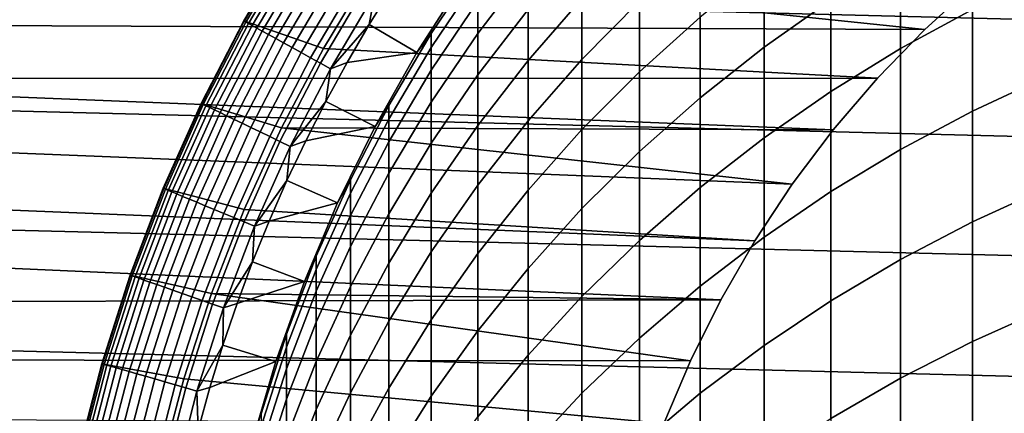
# Model space of a CAD drawing. Header units: metres. Extents: x -22 to 95, y -240 to 22.
# Tile 63 of 180: x -15.16 to -6.24, y 3.7 to 7.27. Entities that reach past the tile are written whole.
import ezdxf

# ---------------------------------------------------------------- set-up
doc = ezdxf.new("R2010")
doc.units = ezdxf.units.M
doc.layers.add('solid_10_151_013_XXX', color=7, linetype='CONTINUOUS')

msp = doc.modelspace()

# ---------------------------------------------------------------- linework, layer by layer
at = {"layer": 'solid_10_151_013_XXX'}
for points in [[(-20.217182, 8.675555), (20.630594, 7.640606), (20.99091, 6.586448), (-20.630594, 7.640606)], [(-8.417112, 7.017281, 261.707184), (-7.812062, 7.443634, 261.867065), (-7.812062, 8.18586, 259.761108), (-8.417112, 7.753473, 259.618347)], [(-7.182433, 7.005773, 264.105072), (-6.530205, 7.360343, 264.254425), (-6.530205, 8.197791, 262.149872), (-7.182433, 7.83755, 262.014801)], [(-11.010072, 7.14224, 250.584549), (-10.554725, 7.739616, 250.680618), (-10.554725, 8.03573, 248.571747), (-11.010072, 7.435001, 248.499573)], [(-13.12835, 7.255786, 136.199997), (-12.700861, 7.980484, 136.199997), (-12.700766, 7.980624, 135.199997), (-13.128362, 7.255754, 135.199997)], [(-12.408117, 7.007205, 135.199997), (-13.128362, 7.255754, 135.199997), (-12.700766, 7.980624, 135.199997), (-11.987794, 7.704232, 135.199997)], [(-13.12368, 7.253202, 136.303177), (-12.696344, 7.977642, 136.303177), (-12.700861, 7.980484, 136.199997), (-13.12835, 7.255786, 136.199997)], [(-13.109453, 7.245339, 136.406677), (-12.682581, 7.968994, 136.406677), (-12.696344, 7.977642, 136.303177), (-13.12368, 7.253202, 136.303177)], [(-13.085826, 7.23228, 136.507919), (-12.659722, 7.954631, 136.507919), (-12.682581, 7.968994, 136.406677), (-13.109453, 7.245339, 136.406677)], [(-13.053057, 7.21417, 136.605774), (-12.62802, 7.934711, 136.605774), (-12.659722, 7.954631, 136.507919), (-13.085826, 7.23228, 136.507919)], [(-10.066169, 6.907081, 257.072388), (-9.545941, 7.436059, 257.223969), (-9.545941, 7.993223, 255.121994), (-10.066169, 7.458624, 254.991638)], [(-9.545941, 6.795556, 259.302063), (-8.995679, 7.289552, 259.465149), (-8.995679, 7.936163, 257.367249), (-9.545941, 7.436059, 257.223969)], [(-13.011506, 7.191205, 136.699188), (-12.587822, 7.909453, 136.699188), (-12.62802, 7.934711, 136.605774), (-13.053057, 7.21417, 136.605774)], [(-12.961629, 7.163639, 136.787109), (-12.53957, 7.879134, 136.787109), (-12.587822, 7.909453, 136.699188), (-13.011506, 7.191205, 136.699188)], [(-12.903975, 7.131775, 136.868591), (-12.483792, 7.844087, 136.868591), (-12.53957, 7.879134, 136.787109), (-12.961629, 7.163639, 136.787109)], [(-10.554725, 6.896527, 254.854584), (-10.066169, 7.458624, 254.991638), (-10.066169, 7.926794, 252.890549), (-10.554725, 7.35968, 252.776001)], [(-12.839175, 7.095962, 136.942719), (-12.421103, 7.804697, 136.942719), (-12.483792, 7.844087, 136.868591), (-12.903975, 7.131775, 136.868591)], [(-12.767942, 7.056592, 137.008713), (-12.352189, 7.761395, 137.008713), (-12.421103, 7.804697, 136.942719), (-12.839175, 7.095962, 136.942719)], [(-12.691057, 7.014099, 137.065811), (-12.277808, 7.714658, 137.065811), (-12.352189, 7.761395, 137.008713), (-12.767942, 7.056592, 137.008713)], [(-11.010072, 7.770178, 244.302917), (-11.14387, 7.619984, 242.199997), (-11.560712, 6.971366, 242.199997), (-11.430777, 7.141048, 244.277847)], [(-11.430777, 7.016793, 246.354462), (-11.010072, 7.644424, 246.404587), (-11.010072, 7.770178, 244.302917), (-11.430777, 7.141048, 244.277847)], [(-7.812062, 6.618057, 263.941772), (-7.182433, 7.005773, 264.105072), (-7.182433, 7.83755, 262.014801), (-7.812062, 7.443634, 261.867065)], [(-6.961338, 7.179115, 135), (-6.506188, 7.594039, 135), (-18.990273, 7.721365, 135), (-19.18277, 7.229879, 135)], [(-12.609365, 6.968949, 137.113419), (-12.198775, 7.664999, 137.113419), (-12.277808, 7.714658, 137.065811), (-12.691057, 7.014099, 137.065811)], [(-11.987794, 7.704232, 136), (-12.408117, 7.007205, 136), (-12.408117, 7.007205, 135.199997), (-11.987794, 7.704232, 135.199997)], [(-11.987794, 7.704232, 136), (-6.961303, 7.179155, 136), (-7.390088, 6.736942, 136), (-12.408117, 7.007205, 136)], [(-11.987794, 7.704232, 136), (-6.50626, 7.593978, 136), (-6.961303, 7.179155, 136)], [(-11.010072, 6.766608, 252.656204), (-10.554725, 7.35968, 252.776001), (-10.554725, 7.739616, 250.680618), (-11.010072, 7.14224, 250.584549)], [(-8.995679, 6.559834, 261.535614), (-8.417112, 7.017281, 261.707184), (-8.417112, 7.753473, 259.618347), (-8.995679, 7.289552, 259.465149)], [(-6.530205, 6.439676, 266.323914), (-5.85743, 6.754353, 266.471466), (-5.85743, 7.680652, 264.389343), (-6.530205, 7.360343, 264.254425)], [(-20.630594, 7.640606), (20.99091, 6.586448), (21.297699, 5.514322), (-20.99091, 6.586448)], [(-12.523761, 6.921638, 137.150986), (-12.115959, 7.612962, 137.150986), (-12.198775, 7.664999, 137.113419), (-12.609365, 6.968949, 137.113419)], [(-12.435186, 6.872685, 137.178131), (-12.03027, 7.559119, 137.178131), (-12.115959, 7.612962, 137.150986), (-12.523761, 6.921638, 137.150986)], [(-11.560719, 6.971355, 137.199997), (-11.143885, 7.619962, 137.199997), (-11.780527, 7.564328, 137.199997), (-11.99189, 7.224579, 137.199997)], [(-11.560712, 6.971366, 242.199997), (-11.14387, 7.619984, 242.199997), (-11.143885, 7.619962, 137.199997), (-11.560719, 6.971355, 137.199997)], [(-11.430777, 6.809866, 248.424469), (-11.010072, 7.435001, 248.499573), (-11.010072, 7.644424, 246.404587), (-11.430777, 7.016793, 246.354462)], [(-6.961303, 7.179155, 136), (-6.50626, 7.593978, 136), (-6.506188, 7.594039, 135), (-6.961338, 7.179115, 135)], [(-12.344614, 6.822627, 137.194519), (-11.942646, 7.504062, 137.194519), (-12.03027, 7.559119, 137.178131), (-12.435186, 6.872685, 137.178131)], [(-12.344614, 6.822627, 137.194519), (-11.99189, 7.224579, 137.199997), (-11.942646, 7.504062, 137.194519)], [(-11.942646, 7.504062, 137.194519), (-11.99189, 7.224579, 137.199997), (-11.780527, 7.564328, 137.199997)], [(-11.430777, 6.520597, 250.484589), (-11.010072, 7.14224, 250.584549), (-11.010072, 7.435001, 248.499573), (-11.430777, 6.809866, 248.424469)], [(-10.554725, 6.350893, 256.913055), (-10.066169, 6.907081, 257.072388), (-10.066169, 7.458624, 254.991638), (-10.554725, 6.896527, 254.854584)], [(-10.066169, 6.273039, 259.129517), (-9.545941, 6.795556, 259.302063), (-9.545941, 7.436059, 257.223969), (-10.066169, 6.907081, 257.072388)], [(-8.417112, 6.198416, 263.765015), (-7.812062, 6.618057, 263.941772), (-7.812062, 7.443634, 261.867065), (-8.417112, 7.017281, 261.707184)], [(-11.010072, 6.308701, 254.711243), (-10.554725, 6.896527, 254.854584), (-10.554725, 7.35968, 252.776001), (-11.010072, 6.766608, 252.656204)], [(-7.182433, 6.09134, 266.160553), (-6.530205, 6.439676, 266.323914), (-6.530205, 7.360343, 264.254425), (-7.182433, 7.005773, 264.105072)], [(-7.390082, 6.736959, 135), (-6.961338, 7.179115, 135), (-19.18277, 7.229879, 135), (-19.362616, 6.733426, 135)], [(-13.12835, 7.255786, 136.199997), (-13.128362, 7.255754, 135.199997), (-13.51455, 6.508225, 135.199997), (-13.514532, 6.508258, 136.199997)], [(-12.787956, 6.287349, 135.199997), (-13.51455, 6.508225, 135.199997), (-13.128362, 7.255754, 135.199997), (-12.408117, 7.007205, 135.199997)], [(-13.509725, 6.50594, 136.303177), (-13.12368, 7.253202, 136.303177), (-13.12835, 7.255786, 136.199997), (-13.514532, 6.508258, 136.199997)], [(-13.495079, 6.498888, 136.406677), (-13.109453, 7.245339, 136.406677), (-13.12368, 7.253202, 136.303177), (-13.509725, 6.50594, 136.303177)], [(-13.470757, 6.487175, 136.507919), (-13.085826, 7.23228, 136.507919), (-13.109453, 7.245339, 136.406677), (-13.495079, 6.498888, 136.406677)], [(-13.437023, 6.47093, 136.605774), (-13.053057, 7.21417, 136.605774), (-13.085826, 7.23228, 136.507919), (-13.470757, 6.487175, 136.507919)], [(-12.344614, 6.822627, 137.194519), (-12.193365, 6.879079, 137.199997), (-11.99189, 7.224579, 137.199997)], [(-11.560719, 6.971355, 137.199997), (-11.99189, 7.224579, 137.199997), (-12.193365, 6.879079, 137.199997)], [(-9.545941, 6.072731, 261.352966), (-8.995679, 6.559834, 261.535614), (-8.995679, 7.289552, 259.465149), (-9.545941, 6.795556, 259.302063)], [(-13.39425, 6.450331, 136.699188), (-13.011506, 7.191205, 136.699188), (-13.053057, 7.21417, 136.605774), (-13.437023, 6.47093, 136.605774)], [(-13.342907, 6.425605, 136.787109), (-12.961629, 7.163639, 136.787109), (-13.011506, 7.191205, 136.699188), (-13.39425, 6.450331, 136.699188)], [(-13.283556, 6.397024, 136.868591), (-12.903975, 7.131775, 136.868591), (-12.961629, 7.163639, 136.787109), (-13.342907, 6.425605, 136.787109)], [(-11.430777, 7.141048, 244.277847), (-11.560712, 6.971366, 242.199997), (-11.939844, 6.300009, 242.199997), (-11.815516, 6.489337, 244.251877)], [(-11.815516, 6.366636, 246.302536), (-11.430777, 7.016793, 246.354462), (-11.430777, 7.141048, 244.277847), (-11.815516, 6.489337, 244.251877)], [(-11.430777, 6.149442, 252.53154), (-11.010072, 6.766608, 252.656204), (-11.010072, 7.14224, 250.584549), (-11.430777, 6.520597, 250.484589)], [(-7.390088, 6.736942, 136), (-6.961303, 7.179155, 136), (-6.961338, 7.179115, 135), (-7.390082, 6.736959, 135)], [(-13.21685, 6.3649, 136.942719), (-12.839175, 7.095962, 136.942719), (-12.903975, 7.131775, 136.868591), (-13.283556, 6.397024, 136.868591)], [(-13.143522, 6.329587, 137.008713), (-12.767942, 7.056592, 137.008713), (-12.839175, 7.095962, 136.942719), (-13.21685, 6.3649, 136.942719)], [(-13.064375, 6.291471, 137.065811), (-12.691057, 7.014099, 137.065811), (-12.767942, 7.056592, 137.008713), (-13.143522, 6.329587, 137.008713)], [(-12.98028, 6.250973, 137.113419), (-12.609365, 6.968949, 137.113419), (-12.691057, 7.014099, 137.065811), (-13.064375, 6.291471, 137.065811)], [(-12.892159, 6.208536, 137.150986), (-12.523761, 6.921638, 137.150986), (-12.609365, 6.968949, 137.113419), (-12.98028, 6.250973, 137.113419)], [(-12.408117, 7.007205, 136), (-12.787956, 6.287349, 136), (-12.787956, 6.287349, 135.199997), (-12.408117, 7.007205, 135.199997)], [(-12.408117, 7.007205, 136), (-7.390088, 6.736942, 136), (-7.79083, 6.269212, 136), (-12.787956, 6.287349, 136)], [(-11.939835, 6.300026, 137.199997), (-11.560719, 6.971355, 137.199997), (-12.193365, 6.879079, 137.199997), (-12.384959, 6.527841, 137.199997)], [(-11.939844, 6.300009, 242.199997), (-11.560712, 6.971366, 242.199997), (-11.560719, 6.971355, 137.199997), (-11.939835, 6.300026, 137.199997)], [(-11.815516, 6.162295, 248.346664), (-11.430777, 6.809866, 248.424469), (-11.430777, 7.016793, 246.354462), (-11.815516, 6.366636, 246.302536)], [(-8.995679, 5.74817, 263.575378), (-8.417112, 6.198416, 263.765015), (-8.417112, 7.017281, 261.707184), (-8.995679, 6.559834, 261.535614)], [(-7.812062, 5.710442, 265.981903), (-7.182433, 6.09134, 266.160553), (-7.182433, 7.005773, 264.105072), (-7.812062, 6.618057, 263.941772)], [(-12.800979, 6.164626, 137.178131), (-12.435186, 6.872685, 137.178131), (-12.523761, 6.921638, 137.150986), (-12.892159, 6.208536, 137.150986)], [(-12.707741, 6.119726, 137.194519), (-12.344614, 6.822627, 137.194519), (-12.435186, 6.872685, 137.178131), (-12.800979, 6.164626, 137.178131)], [(-12.344614, 6.822627, 137.194519), (-12.384959, 6.527841, 137.199997), (-12.193365, 6.879079, 137.199997)], [(-11.010072, 5.769248, 256.746399), (-10.554725, 6.350893, 256.913055), (-10.554725, 6.896527, 254.854584), (-11.010072, 6.308701, 254.711243)], [(-10.554725, 5.723646, 258.94812), (-10.066169, 6.273039, 259.129517), (-10.066169, 6.907081, 257.072388), (-10.554725, 6.350893, 256.913055)], [(-12.707741, 6.119726, 137.194519), (-12.384959, 6.527841, 137.199997), (-12.344614, 6.822627, 137.194519)], [(-11.815516, 5.87664, 250.381042), (-11.430777, 6.520597, 250.484589), (-11.430777, 6.809866, 248.424469), (-11.815516, 6.162295, 248.346664)], [(-10.066169, 5.557507, 261.159729), (-9.545941, 6.072731, 261.352966), (-9.545941, 6.795556, 259.302063), (-10.066169, 6.273039, 259.129517)], [(-8.161953, 5.777755, 135), (-7.790793, 6.269247, 135), (-19.362616, 6.733426, 135), (-19.529554, 6.232685, 135)], [(-7.790793, 6.269247, 135), (-7.390082, 6.736959, 135), (-19.362616, 6.733426, 135)], [(-11.430777, 5.696995, 254.562088), (-11.010072, 6.308701, 254.711243), (-11.010072, 6.766608, 252.656204), (-11.430777, 6.149442, 252.53154)], [(-7.79083, 6.269212, 136), (-7.390088, 6.736942, 136), (-7.390082, 6.736959, 135), (-7.790793, 6.269247, 135)], [(-6.530205, 5.437254, 268.355042), (-5.85743, 5.745799, 268.515045), (-5.85743, 6.754353, 266.471466), (-6.530205, 6.439676, 266.323914)], [(-8.417112, 5.29818, 265.788574), (-7.812062, 5.710442, 265.981903), (-7.812062, 6.618057, 263.941772), (-8.417112, 6.198416, 263.765015)], [(-20.99091, 6.586448), (21.297699, 5.514322), (21.54973, 4.428241), (-21.297699, 5.514322)], [(-12.707741, 6.119726, 137.194519), (-12.566328, 6.171495, 137.199997), (-12.384959, 6.527841, 137.199997)], [(-11.939835, 6.300026, 137.199997), (-12.384959, 6.527841, 137.199997), (-12.566328, 6.171495, 137.199997)], [(-11.815516, 5.510126, 252.40242), (-11.430777, 6.149442, 252.53154), (-11.430777, 6.520597, 250.484589), (-11.815516, 5.87664, 250.381042)], [(-9.545941, 5.268736, 263.373413), (-8.995679, 5.74817, 263.575378), (-8.995679, 6.559834, 261.535614), (-9.545941, 6.072731, 261.352966)], [(-13.858192, 5.740253, 136.199997), (-13.514532, 6.508258, 136.199997), (-13.51455, 6.508225, 135.199997), (-13.858117, 5.740417, 135.199997)], [(-13.853263, 5.738209, 136.303177), (-13.509725, 6.50594, 136.303177), (-13.514532, 6.508258, 136.199997), (-13.858192, 5.740253, 136.199997)], [(-13.125929, 5.547277, 135.199997), (-13.858117, 5.740417, 135.199997), (-13.51455, 6.508225, 135.199997), (-12.787956, 6.287349, 135.199997)], [(-13.838244, 5.731988, 136.406677), (-13.495079, 6.498888, 136.406677), (-13.509725, 6.50594, 136.303177), (-13.853263, 5.738209, 136.303177)], [(-13.813303, 5.721658, 136.507919), (-13.470757, 6.487175, 136.507919), (-13.495079, 6.498888, 136.406677), (-13.838244, 5.731988, 136.406677)], [(-13.778712, 5.70733, 136.605774), (-13.437023, 6.47093, 136.605774), (-13.470757, 6.487175, 136.507919), (-13.813303, 5.721658, 136.507919)], [(-13.734852, 5.689162, 136.699188), (-13.39425, 6.450331, 136.699188), (-13.437023, 6.47093, 136.605774), (-13.778712, 5.70733, 136.605774)], [(-13.682202, 5.667354, 136.787109), (-13.342907, 6.425605, 136.787109), (-13.39425, 6.450331, 136.699188), (-13.734852, 5.689162, 136.699188)], [(-13.621343, 5.642145, 136.868591), (-13.283556, 6.397024, 136.868591), (-13.342907, 6.425605, 136.787109), (-13.682202, 5.667354, 136.787109)], [(-11.815516, 6.489337, 244.251877), (-11.939844, 6.300009, 242.199997), (-12.280032, 5.608103, 242.199997), (-12.163079, 5.817096, 244.225082)], [(-12.163079, 5.695997, 246.248962), (-11.815516, 6.366636, 246.302536), (-11.815516, 6.489337, 244.251877), (-12.163079, 5.817096, 244.225082)], [(-7.182433, 5.095706, 268.177917), (-6.530205, 5.437254, 268.355042), (-6.530205, 6.439676, 266.323914), (-7.182433, 6.09134, 266.160553)], [(-13.55294, 5.613812, 136.942719), (-13.21685, 6.3649, 136.942719), (-13.283556, 6.397024, 136.868591), (-13.621343, 5.642145, 136.868591)], [(-13.477748, 5.582666, 137.008713), (-13.143522, 6.329587, 137.008713), (-13.21685, 6.3649, 136.942719), (-13.55294, 5.613812, 136.942719)], [(-12.163079, 5.494324, 248.266418), (-11.815516, 6.162295, 248.346664), (-11.815516, 6.366636, 246.302536), (-12.163079, 5.695997, 246.248962)], [(-11.010072, 5.149104, 258.758423), (-10.554725, 5.723646, 258.94812), (-10.554725, 6.350893, 256.913055), (-11.010072, 5.769248, 256.746399)], [(-13.396588, 5.549048, 137.065811), (-13.064375, 6.291471, 137.065811), (-13.143522, 6.329587, 137.008713), (-13.477748, 5.582666, 137.008713)], [(-13.310354, 5.513329, 137.113419), (-12.98028, 6.250973, 137.113419), (-13.064375, 6.291471, 137.065811), (-13.396588, 5.549048, 137.065811)], [(-13.219992, 5.4759, 137.150986), (-12.892159, 6.208536, 137.150986), (-12.98028, 6.250973, 137.113419), (-13.310354, 5.513329, 137.113419)], [(-12.787956, 6.287349, 136), (-13.125929, 5.547277, 136), (-13.125929, 5.547277, 135.199997), (-12.787956, 6.287349, 135.199997)], [(-12.787956, 6.287349, 136), (-8.16188, 5.777853, 136), (-8.502191, 5.264281, 136), (-13.125929, 5.547277, 136)], [(-12.787956, 6.287349, 136), (-7.79083, 6.269212, 136), (-8.16188, 5.777853, 136)], [(-12.280021, 5.608124, 137.199997), (-11.939835, 6.300026, 137.199997), (-12.566328, 6.171495, 137.199997), (-12.73749, 5.810016, 137.199997)], [(-12.280032, 5.608103, 242.199997), (-11.939844, 6.300009, 242.199997), (-11.939835, 6.300026, 137.199997), (-12.280021, 5.608124, 137.199997)], [(-11.430777, 5.163972, 256.572968), (-11.010072, 5.769248, 256.746399), (-11.010072, 6.308701, 254.711243), (-11.430777, 5.696995, 254.562088)], [(-10.554725, 5.01578, 260.956573), (-10.066169, 5.557507, 261.159729), (-10.066169, 6.273039, 259.129517), (-10.554725, 5.723646, 258.94812)], [(-8.16188, 5.777853, 136), (-7.79083, 6.269212, 136), (-7.790793, 6.269247, 135), (-8.161953, 5.777755, 135)], [(-8.502153, 5.264345, 135), (-8.161953, 5.777755, 135), (-19.529554, 6.232685, 135), (-19.683601, 5.727629, 135)], [(-13.126493, 5.437171, 137.178131), (-12.800979, 6.164626, 137.178131), (-12.892159, 6.208536, 137.150986), (-13.219992, 5.4759, 137.150986)], [(-13.030885, 5.397569, 137.194519), (-12.707741, 6.119726, 137.194519), (-12.800979, 6.164626, 137.178131), (-13.126493, 5.437171, 137.178131)], [(-12.707741, 6.119726, 137.194519), (-12.73749, 5.810016, 137.199997), (-12.566328, 6.171495, 137.199997)], [(-12.163079, 5.212399, 250.274231), (-11.815516, 5.87664, 250.381042), (-11.815516, 6.162295, 248.346664), (-12.163079, 5.494324, 248.266418)], [(-8.995679, 4.855851, 265.581116), (-8.417112, 5.29818, 265.788574), (-8.417112, 6.198416, 263.765015), (-8.995679, 5.74817, 263.575378)], [(-13.030885, 5.397569, 137.194519), (-12.73749, 5.810016, 137.199997), (-12.707741, 6.119726, 137.194519)], [(-11.815516, 5.063333, 254.407562), (-11.430777, 5.696995, 254.562088), (-11.430777, 6.149442, 252.53154), (-11.815516, 5.510126, 252.40242)], [(-10.066169, 4.761622, 263.159821), (-9.545941, 5.268736, 263.373413), (-9.545941, 6.072731, 261.352966), (-10.066169, 5.557507, 261.159729)], [(-7.812062, 4.722231, 267.984253), (-7.182433, 5.095706, 268.177917), (-7.182433, 6.09134, 266.160553), (-7.812062, 5.710442, 265.981903)], [(-13.030885, 5.397569, 137.194519), (-12.898174, 5.443995, 137.199997), (-12.73749, 5.810016, 137.199997)], [(-12.280021, 5.608124, 137.199997), (-12.73749, 5.810016, 137.199997), (-12.898174, 5.443995, 137.199997)], [(-12.163079, 5.817096, 244.225082), (-12.280032, 5.608103, 242.199997), (-12.580164, 4.897904, 242.199997), (-12.472374, 5.126441, 244.197556)], [(-12.472374, 5.006987, 246.193939), (-12.163079, 5.695997, 246.248962), (-12.163079, 5.817096, 244.225082), (-12.472374, 5.126441, 244.197556)], [(-12.163079, 4.850669, 252.269211), (-11.815516, 5.510126, 252.40242), (-11.815516, 5.87664, 250.381042), (-12.163079, 5.212399, 250.274231)], [(-8.810102, 4.730965, 135), (-8.502153, 5.264345, 135), (-19.683601, 5.727629, 135), (-19.824528, 5.219009, 135)], [(-14.158249, 4.954188, 136.199997), (-13.858192, 5.740253, 136.199997), (-13.858117, 5.740417, 135.199997), (-14.15828, 4.954103, 135.199997)], [(-13.421304, 4.788645, 135.199997), (-14.15828, 4.954103, 135.199997), (-13.858117, 5.740417, 135.199997), (-13.125929, 5.547277, 135.199997)], [(-14.153213, 4.952423, 136.303177), (-13.853263, 5.738209, 136.303177), (-13.858192, 5.740253, 136.199997), (-14.158249, 4.954188, 136.199997)], [(-14.13787, 4.947054, 136.406677), (-13.838244, 5.731988, 136.406677), (-13.853263, 5.738209, 136.303177), (-14.153213, 4.952423, 136.303177)], [(-14.112389, 4.938138, 136.507919), (-13.813303, 5.721658, 136.507919), (-13.838244, 5.731988, 136.406677), (-14.13787, 4.947054, 136.406677)], [(-14.077048, 4.925772, 136.605774), (-13.778712, 5.70733, 136.605774), (-13.813303, 5.721658, 136.507919), (-14.112389, 4.938138, 136.507919)], [(-14.032238, 4.910092, 136.699188), (-13.734852, 5.689162, 136.699188), (-13.778712, 5.70733, 136.605774), (-14.077048, 4.925772, 136.605774)], [(-11.430777, 4.551223, 258.561005), (-11.010072, 5.149104, 258.758423), (-11.010072, 5.769248, 256.746399), (-11.430777, 5.163972, 256.572968)], [(-11.010072, 4.449257, 260.744141), (-10.554725, 5.01578, 260.956573), (-10.554725, 5.723646, 258.94812), (-11.010072, 5.149104, 258.758423)], [(-9.545941, 4.384847, 265.360229), (-8.995679, 4.855851, 265.581116), (-8.995679, 5.74817, 263.575378), (-9.545941, 5.268736, 263.373413)], [(-8.502191, 5.264281, 136), (-8.16188, 5.777853, 136), (-8.161953, 5.777755, 135), (-8.502153, 5.264345, 135)], [(-8.417112, 4.318003, 267.774628), (-7.812062, 4.722231, 267.984253), (-7.812062, 5.710442, 265.981903), (-8.417112, 5.29818, 265.788574)], [(-6.530205, 4.35467, 270.344604), (-5.85743, 4.656593, 270.516785), (-5.85743, 5.745799, 268.515045), (-6.530205, 5.437254, 268.355042)], [(-13.978449, 4.891271, 136.787109), (-13.682202, 5.667354, 136.787109), (-13.734852, 5.689162, 136.699188), (-14.032238, 4.910092, 136.699188)], [(-13.916271, 4.869514, 136.868591), (-13.621343, 5.642145, 136.868591), (-13.682202, 5.667354, 136.787109), (-13.978449, 4.891271, 136.787109)], [(-13.846389, 4.845061, 136.942719), (-13.55294, 5.613812, 136.942719), (-13.621343, 5.642145, 136.868591), (-13.916271, 4.869514, 136.868591)], [(-12.472374, 4.808055, 248.183975), (-12.163079, 5.494324, 248.266418), (-12.163079, 5.695997, 246.248962), (-12.472374, 5.006987, 246.193939)], [(-11.815516, 4.536973, 256.393311), (-11.430777, 5.163972, 256.572968), (-11.430777, 5.696995, 254.562088), (-11.815516, 5.063333, 254.407562)], [(-13.769567, 4.81818, 137.008713), (-13.477748, 5.582666, 137.008713), (-13.55294, 5.613812, 136.942719), (-13.846389, 4.845061, 136.942719)], [(-13.68665, 4.789166, 137.065811), (-13.396588, 5.549048, 137.065811), (-13.477748, 5.582666, 137.008713), (-13.769567, 4.81818, 137.008713)], [(-13.59855, 4.758338, 137.113419), (-13.310354, 5.513329, 137.113419), (-13.396588, 5.549048, 137.065811), (-13.68665, 4.789166, 137.065811)], [(-13.125929, 5.547277, 136), (-13.421304, 4.788645, 136), (-13.421304, 4.788645, 135.199997), (-13.125929, 5.547277, 135.199997)], [(-13.125929, 5.547277, 136), (-8.502191, 5.264281, 136), (-8.810132, 4.73092, 136), (-13.421304, 4.788645, 136)], [(-12.58016, 4.897911, 137.199997), (-12.280021, 5.608124, 137.199997), (-12.898174, 5.443995, 137.199997), (-13.048394, 5.073402, 137.199997)], [(-12.580164, 4.897904, 242.199997), (-12.280032, 5.608103, 242.199997), (-12.280021, 5.608124, 137.199997), (-12.58016, 4.897911, 137.199997)], [(-10.554725, 4.228424, 262.935242), (-10.066169, 4.761622, 263.159821), (-10.066169, 5.557507, 261.159729), (-10.554725, 5.01578, 260.956573)], [(-21.297699, 5.514322), (21.54973, 4.428241), (21.746239, 3.33181), (-21.54973, 4.428241)], [(-13.50623, 4.726035, 137.150986), (-13.219992, 5.4759, 137.150986), (-13.310354, 5.513329, 137.113419), (-13.59855, 4.758338, 137.113419)], [(-13.410707, 4.69261, 137.178131), (-13.126493, 5.437171, 137.178131), (-13.219992, 5.4759, 137.150986), (-13.50623, 4.726035, 137.150986)], [(-13.030885, 5.397569, 137.194519), (-13.048394, 5.073402, 137.199997), (-12.898174, 5.443995, 137.199997)], [(-12.472374, 4.529962, 250.16449), (-12.163079, 5.212399, 250.274231), (-12.163079, 5.494324, 248.266418), (-12.472374, 4.808055, 248.183975)], [(-12.163079, 4.40971, 254.248184), (-11.815516, 5.063333, 254.407562), (-11.815516, 5.510126, 252.40242), (-12.163079, 4.850669, 252.269211)], [(-13.313029, 4.658431, 137.194519), (-13.030885, 5.397569, 137.194519), (-13.126493, 5.437171, 137.178131), (-13.410707, 4.69261, 137.178131)], [(-13.313029, 4.658431, 137.194519), (-13.048394, 5.073402, 137.199997), (-13.030885, 5.397569, 137.194519)], [(-7.182433, 4.020453, 270.154022), (-6.530205, 4.35467, 270.344604), (-6.530205, 5.437254, 268.355042), (-7.182433, 5.095706, 268.177917)], [(-10.066169, 3.886649, 265.126587), (-9.545941, 4.384847, 265.360229), (-9.545941, 5.268736, 263.373413), (-10.066169, 4.761622, 263.159821)], [(-8.995679, 3.884293, 267.549744), (-8.417112, 4.318003, 267.774628), (-8.417112, 5.29818, 265.788574), (-8.995679, 4.855851, 265.581116)], [(-8.810132, 4.73092, 136), (-8.502191, 5.264281, 136), (-8.502153, 5.264345, 135), (-8.810102, 4.730965, 135)], [(-8.810102, 4.730965, 135), (-19.824528, 5.219009, 135), (-19.952349, 4.706776, 135)], [(-12.472374, 4.173148, 252.132355), (-12.163079, 4.850669, 252.269211), (-12.163079, 5.212399, 250.274231), (-12.472374, 4.529962, 250.16449)], [(-12.472374, 5.126441, 244.197556), (-12.580164, 4.897904, 242.199997), (-12.839263, 4.17173, 242.199997), (-12.742425, 4.419542, 244.169388)], [(-12.742425, 4.301774, 246.137619), (-12.472374, 5.006987, 246.193939), (-12.472374, 5.126441, 244.197556), (-12.742425, 4.419542, 244.169388)], [(-11.815516, 3.931882, 258.356506), (-11.430777, 4.551223, 258.561005), (-11.430777, 5.163972, 256.572968), (-11.815516, 4.536973, 256.393311)], [(-11.430777, 3.85972, 260.523041), (-11.010072, 4.449257, 260.744141), (-11.010072, 5.149104, 258.758423), (-11.430777, 4.551223, 258.561005)], [(-7.812062, 3.654994, 269.945618), (-7.182433, 4.020453, 270.154022), (-7.182433, 5.095706, 268.177917), (-7.812062, 4.722231, 267.984253)], [(-13.313029, 4.658431, 137.194519), (-13.187932, 4.698765, 137.199997), (-13.048394, 5.073402, 137.199997)], [(-12.58016, 4.897911, 137.199997), (-13.048394, 5.073402, 137.199997), (-13.187932, 4.698765, 137.199997)], [(-12.742425, 4.105647, 248.099579), (-12.472374, 4.808055, 248.183975), (-12.472374, 5.006987, 246.193939), (-12.742425, 4.301774, 246.137619)], [(-12.163079, 3.890222, 256.208008), (-11.815516, 4.536973, 256.393311), (-11.815516, 5.063333, 254.407562), (-12.163079, 4.40971, 254.248184)], [(-11.010072, 3.670819, 262.700378), (-10.554725, 4.228424, 262.935242), (-10.554725, 5.01578, 260.956573), (-11.010072, 4.449257, 260.744141)], [(-14.413759, 4.152534, 136.199997), (-14.158249, 4.954188, 136.199997), (-14.15828, 4.954103, 135.199997), (-14.413714, 4.152683, 135.199997)], [(-14.408631, 4.151055, 136.303177), (-14.153213, 4.952423, 136.303177), (-14.158249, 4.954188, 136.199997), (-14.413759, 4.152534, 136.199997)], [(-13.672745, 4.014786, 135.199997), (-14.413714, 4.152683, 135.199997), (-14.15828, 4.954103, 135.199997), (-13.421304, 4.788645, 135.199997)], [(-14.393012, 4.146555, 136.406677), (-14.13787, 4.947054, 136.406677), (-14.153213, 4.952423, 136.303177), (-14.408631, 4.151055, 136.303177)], [(-14.36707, 4.139082, 136.507919), (-14.112389, 4.938138, 136.507919), (-14.13787, 4.947054, 136.406677), (-14.393012, 4.146555, 136.406677)], [(-14.331093, 4.128717, 136.605774), (-14.077048, 4.925772, 136.605774), (-14.112389, 4.938138, 136.507919), (-14.36707, 4.139082, 136.507919)], [(-14.285474, 4.115574, 136.699188), (-14.032238, 4.910092, 136.699188), (-14.077048, 4.925772, 136.605774), (-14.331093, 4.128717, 136.605774)], [(-14.230714, 4.099798, 136.787109), (-13.978449, 4.891271, 136.787109), (-14.032238, 4.910092, 136.699188), (-14.285474, 4.115574, 136.699188)], [(-14.167415, 4.081562, 136.868591), (-13.916271, 4.869514, 136.868591), (-13.978449, 4.891271, 136.787109), (-14.230714, 4.099798, 136.787109)], [(-14.096271, 4.061066, 136.942719), (-13.846389, 4.845061, 136.942719), (-13.916271, 4.869514, 136.868591), (-14.167415, 4.081562, 136.868591)], [(-14.018063, 4.038534, 137.008713), (-13.769567, 4.81818, 137.008713), (-13.846389, 4.845061, 136.942719), (-14.096271, 4.061066, 136.942719)], [(-13.93365, 4.014215, 137.065811), (-13.68665, 4.789166, 137.065811), (-13.769567, 4.81818, 137.008713), (-14.018063, 4.038534, 137.008713)], [(-12.839265, 4.171717, 137.199997), (-12.58016, 4.897911, 137.199997), (-13.187932, 4.698765, 137.199997), (-13.316798, 4.320053, 137.199997)], [(-12.839263, 4.17173, 242.199997), (-12.580164, 4.897904, 242.199997), (-12.58016, 4.897911, 137.199997), (-12.839265, 4.171717, 137.199997)], [(-12.472374, 3.738182, 254.084442), (-12.163079, 4.40971, 254.248184), (-12.163079, 4.850669, 252.269211), (-12.472374, 4.173148, 252.132355)], [(-9.545941, 3.422468, 267.310242), (-8.995679, 3.884293, 267.549744), (-8.995679, 4.855851, 265.581116), (-9.545941, 4.384847, 265.360229)], [(-9.084634, 4.179638, 135), (-8.810102, 4.730965, 135), (-19.952349, 4.706776, 135), (-20.066904, 4.191575, 135)], [(-13.843959, 3.988376, 137.113419), (-13.59855, 4.758338, 137.113419), (-13.68665, 4.789166, 137.065811), (-13.93365, 4.014215, 137.065811)], [(-13.749973, 3.961299, 137.150986), (-13.50623, 4.726035, 137.150986), (-13.59855, 4.758338, 137.113419), (-13.843959, 3.988376, 137.113419)], [(-13.652727, 3.933283, 137.178131), (-13.410707, 4.69261, 137.178131), (-13.50623, 4.726035, 137.150986), (-13.749973, 3.961299, 137.150986)], [(-13.421304, 4.788645, 136), (-13.672745, 4.014786, 136), (-13.672745, 4.014786, 135.199997), (-13.421304, 4.788645, 135.199997)], [(-13.421304, 4.788645, 136), (-9.084583, 4.179736, 136), (-9.324752, 3.612345, 136), (-13.672745, 4.014786, 136)], [(-13.421304, 4.788645, 136), (-8.810132, 4.73092, 136), (-9.084583, 4.179736, 136)], [(-12.742425, 3.831475, 250.052185), (-12.472374, 4.529962, 250.16449), (-12.472374, 4.808055, 248.183975), (-12.742425, 4.105647, 248.099579)], [(-10.554725, 3.362826, 264.880951), (-10.066169, 3.886649, 265.126587), (-10.066169, 4.761622, 263.159821), (-10.554725, 4.228424, 262.935242)], [(-9.084583, 4.179736, 136), (-8.810132, 4.73092, 136), (-8.810102, 4.730965, 135), (-9.084634, 4.179638, 135)], [(-13.553286, 3.904634, 137.194519), (-13.313029, 4.658431, 137.194519), (-13.410707, 4.69261, 137.178131), (-13.652727, 3.933283, 137.178131)], [(-13.553286, 3.904634, 137.194519), (-13.316798, 4.320053, 137.199997), (-13.313029, 4.658431, 137.194519)], [(-13.313029, 4.658431, 137.194519), (-13.316798, 4.320053, 137.199997), (-13.187932, 4.698765, 137.199997)], [(-8.417112, 3.259442, 269.720062), (-7.812062, 3.654994, 269.945618), (-7.812062, 4.722231, 267.984253), (-8.417112, 4.318003, 267.774628)], [(-6.530205, 3.193645, 272.289459), (-5.85743, 3.488465, 272.473541), (-5.85743, 4.656593, 270.516785), (-6.530205, 4.35467, 270.344604)], [(-11.815516, 3.249022, 260.294037), (-11.430777, 3.85972, 260.523041), (-11.430777, 4.551223, 258.561005), (-11.815516, 3.931882, 258.356506)], [(-12.742425, 3.479694, 251.992294), (-12.472374, 4.173148, 252.132355), (-12.472374, 4.529962, 250.16449), (-12.742425, 3.831475, 250.052185)], [(-12.163079, 3.293031, 258.145569), (-11.815516, 3.931882, 258.356506), (-11.815516, 4.536973, 256.393311), (-12.163079, 3.890222, 256.208008)], [(-21.54973, 4.428241), (21.746239, 3.33181), (21.887098, 2.225952), (-21.746239, 3.33181)], [(-12.742425, 4.419542, 244.169388), (-12.839263, 4.17173, 242.199997), (-13.056482, 3.431947, 242.199997), (-12.972383, 3.698627, 244.140656)], [(-12.972383, 3.582576, 246.08017), (-12.742425, 4.301774, 246.137619), (-12.742425, 4.419542, 244.169388), (-12.972383, 3.698627, 244.140656)], [(-12.472374, 3.225754, 256.017639), (-12.163079, 3.890222, 256.208008), (-12.163079, 4.40971, 254.248184), (-12.472374, 3.738182, 254.084442)], [(-11.430777, 3.090562, 262.455963), (-11.010072, 3.670819, 262.700378), (-11.010072, 4.449257, 260.744141), (-11.430777, 3.85972, 260.523041)], [(-10.066169, 2.933979, 267.056915), (-9.545941, 3.422468, 267.310242), (-9.545941, 4.384847, 265.360229), (-10.066169, 3.886649, 265.126587)], [(-13.553286, 3.904634, 137.194519), (-13.434777, 3.937847, 137.199997), (-13.316798, 4.320053, 137.199997)], [(-12.839265, 4.171717, 137.199997), (-13.316798, 4.320053, 137.199997), (-13.434777, 3.937847, 137.199997)], [(-12.972383, 3.38931, 248.013519), (-12.742425, 4.105647, 248.099579), (-12.742425, 4.301774, 246.137619), (-12.972383, 3.582576, 246.08017)], [(-8.995679, 2.835042, 269.478058), (-8.417112, 3.259442, 269.720062), (-8.417112, 4.318003, 267.774628), (-8.995679, 3.884293, 267.549744)], [(-7.182433, 2.867291, 272.085693), (-6.530205, 3.193645, 272.289459), (-6.530205, 4.35467, 270.344604), (-7.182433, 4.020453, 270.154022)], [(-9.324705, 3.612455, 135), (-9.084634, 4.179638, 135), (-20.066904, 4.191575, 135), (-20.168201, 3.673359, 135)], [(-11.010072, 2.815026, 264.624023), (-10.554725, 3.362826, 264.880951), (-10.554725, 4.228424, 262.935242), (-11.010072, 3.670819, 262.700378)], [(-14.623919, 3.337815, 136.199997), (-14.413759, 4.152534, 136.199997), (-14.413714, 4.152683, 135.199997), (-14.6239, 3.337882, 135.199997)], [(-14.618715, 3.336627, 136.303177), (-14.408631, 4.151055, 136.303177), (-14.413759, 4.152534, 136.199997), (-14.623919, 3.337815, 136.199997)], [(-13.879645, 3.227673, 135.199997), (-14.6239, 3.337882, 135.199997), (-14.413714, 4.152683, 135.199997), (-13.672745, 4.014786, 135.199997)], [(-14.602868, 3.333009, 136.406677), (-14.393012, 4.146555, 136.406677), (-14.408631, 4.151055, 136.303177), (-14.618715, 3.336627, 136.303177)], [(-14.576549, 3.327002, 136.507919), (-14.36707, 4.139082, 136.507919), (-14.393012, 4.146555, 136.406677), (-14.602868, 3.333009, 136.406677)], [(-14.540047, 3.318671, 136.605774), (-14.331093, 4.128717, 136.605774), (-14.36707, 4.139082, 136.507919), (-14.576549, 3.327002, 136.507919)], [(-14.493762, 3.308107, 136.699188), (-14.285474, 4.115574, 136.699188), (-14.331093, 4.128717, 136.605774), (-14.540047, 3.318671, 136.605774)], [(-14.438204, 3.295426, 136.787109), (-14.230714, 4.099798, 136.787109), (-14.285474, 4.115574, 136.699188), (-14.493762, 3.308107, 136.699188)], [(-13.056488, 3.431923, 137.199997), (-12.839265, 4.171717, 137.199997), (-13.434777, 3.937847, 137.199997), (-13.541876, 3.552102, 137.199997)], [(-13.056482, 3.431947, 242.199997), (-12.839263, 4.17173, 242.199997), (-12.839265, 4.171717, 137.199997), (-13.056488, 3.431923, 137.199997)], [(-12.972383, 3.119138, 249.937637), (-12.742425, 3.831475, 250.052185), (-12.742425, 4.105647, 248.099579), (-12.972383, 3.38931, 248.013519)], [(-12.742425, 3.050862, 253.91684), (-12.472374, 3.738182, 254.084442), (-12.472374, 4.173148, 252.132355), (-12.742425, 3.479694, 251.992294)], [(-9.324752, 3.612345, 136), (-9.084583, 4.179736, 136), (-9.084634, 4.179638, 135), (-9.324705, 3.612455, 135)], [(-14.373981, 3.280767, 136.868591), (-14.167415, 4.081562, 136.868591), (-14.230714, 4.099798, 136.787109), (-14.438204, 3.295426, 136.787109)], [(-14.3018, 3.264292, 136.942719), (-14.096271, 4.061066, 136.942719), (-14.167415, 4.081562, 136.868591), (-14.373981, 3.280767, 136.868591)], [(-14.222452, 3.246182, 137.008713), (-14.018063, 4.038534, 137.008713), (-14.096271, 4.061066, 136.942719), (-14.3018, 3.264292, 136.942719)], [(-14.136808, 3.226634, 137.065811), (-13.93365, 4.014215, 137.065811), (-14.018063, 4.038534, 137.008713), (-14.222452, 3.246182, 137.008713)], [(-14.04581, 3.205864, 137.113419), (-13.843959, 3.988376, 137.113419), (-13.93365, 4.014215, 137.065811), (-14.136808, 3.226634, 137.065811)], [(-13.672745, 4.014786, 136), (-13.879645, 3.227673, 136), (-13.879645, 3.227673, 135.199997), (-13.672745, 4.014786, 135.199997)], [(-13.672745, 4.014786, 136), (-9.324752, 3.612345, 136), (-9.529372, 3.031667, 136), (-13.879645, 3.227673, 136)], [(-7.812062, 2.510429, 271.862885), (-7.182433, 2.867291, 272.085693), (-7.182433, 4.020453, 270.154022), (-7.812062, 3.654994, 269.945618)], [(-13.950455, 3.1841, 137.150986), (-13.749973, 3.961299, 137.150986), (-13.843959, 3.988376, 137.113419), (-14.04581, 3.205864, 137.113419)], [(-13.851789, 3.161581, 137.178131), (-13.652727, 3.933283, 137.178131), (-13.749973, 3.961299, 137.150986), (-13.950455, 3.1841, 137.150986)], [(-13.750898, 3.138553, 137.194519), (-13.553286, 3.904634, 137.194519), (-13.652727, 3.933283, 137.178131), (-13.851789, 3.161581, 137.178131)], [(-13.553286, 3.904634, 137.194519), (-13.541876, 3.552102, 137.199997), (-13.434777, 3.937847, 137.199997)], [(-12.163079, 2.619086, 260.0578), (-11.815516, 3.249022, 260.294037), (-11.815516, 3.931882, 258.356506), (-12.163079, 3.293031, 258.145569)], [(-13.750898, 3.138553, 137.194519), (-13.541876, 3.552102, 137.199997), (-13.553286, 3.904634, 137.194519)], [(-12.472374, 2.63668, 257.928864), (-12.163079, 3.293031, 258.145569), (-12.163079, 3.890222, 256.208008), (-12.472374, 3.225754, 256.017639)], [(-11.815516, 2.489478, 262.202789), (-11.430777, 3.090562, 262.455963), (-11.430777, 3.85972, 260.523041), (-11.815516, 3.249022, 260.294037)], [(-10.554725, 2.420364, 266.790588), (-10.066169, 2.933979, 267.056915), (-10.066169, 3.886649, 265.126587), (-10.554725, 3.362826, 264.880951)], [(-9.545941, 2.383129, 269.220337), (-8.995679, 2.835042, 269.478058), (-8.995679, 3.884293, 267.549744), (-9.545941, 3.422468, 267.310242)], [(-12.972383, 2.772488, 251.849442), (-12.742425, 3.479694, 251.992294), (-12.742425, 3.831475, 250.052185), (-12.972383, 3.119138, 249.937637)], [(-12.742425, 2.54566, 255.822769), (-12.472374, 3.225754, 256.017639), (-12.472374, 3.738182, 254.084442), (-12.742425, 3.050862, 253.91684)]]:
    msp.add_3dface(points, dxfattribs=at)

doc.saveas('drawing.dxf')
